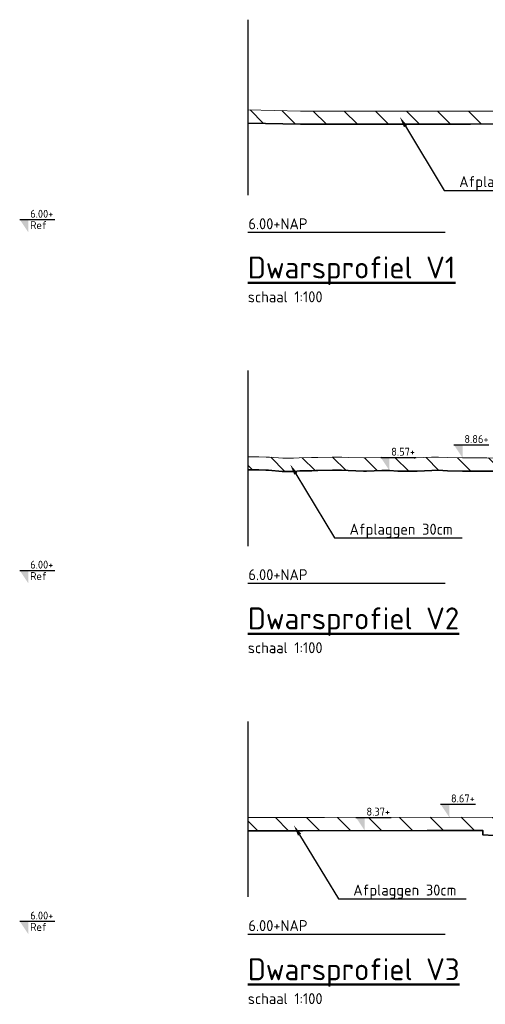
# Model space of a CAD drawing. Header units: metres. Extents: x 199581 to 207779, y 462378 to 466293.
# Tile 92 of 134: x 207293 to 207304, y 466068 to 466090. Entities that reach past the tile are written whole.
import ezdxf
from ezdxf import colors
from ezdxf.entities.mleader import LeaderData, LeaderLine
from ezdxf.math import Vec2, Vec3

# ---------------------------------------------------------------- set-up
doc = ezdxf.new("R2010")
doc.units = ezdxf.units.M
doc.linetypes.add('AL-NAP_LIJN', pattern=[15.25, 12, -1.5, 0.25, -1.5])
doc.linetypes.add('XX-AFBREEK', pattern=[7, 4, -1, 1, -1])
doc.layers.get('0').update_dxf_attribs({"lineweight": 25})
for name, color, linetype, lineweight in [('B-WE-GR-MAAIVELD-G-GRIJS', 253, 'GW-MAAIVELD', 13), ('N-WE-GW-MAAIVELD-GD', 90, 'GW-MAAIVELD', 35), ('N-WE-GW-ONTGRAVING-WERK-AD', 253, 'Continuous', 18), ('X-XX-AL-AFBREEKLIJN-GD', 250, 'XX-AFBREEK', 25), ('X-XX-AL-NAP-GD', 253, 'AL-NAP_LIJN', 25), ('X-XX-AL-PEILMAAT-BEST-SD', 251, 'Continuous', 25), ('X-XX-AL-PEILMAAT-SD', 7, 'Continuous', 25), ('X-XX-AL-REFERENTIE-T25', 7, 'Continuous', 25), ('X-XX-AL-T25', 7, 'Continuous', 25), ('X-XX-AL-T50', 7, 'Continuous', 50)]:
    doc.layers.add(name, color=color, linetype=linetype, lineweight=lineweight)
doc.styles.add('NLCS-ISO', font='NLCS-ISO.ttf')
doc.styles.add('NLCS-ISO-M100-T25', font='NLCS-ISO.ttf', dxfattribs={"height": 0.25})
doc.styles.add('NLCS-ISO-M50-T25', font='NLCS-ISO.ttf', dxfattribs={"height": 0.125})
doc.styles.add('NLCS-ISO-M50-T50', font='NLCS-ISO.ttf', dxfattribs={"height": 0.25})
doc.linetypes.add('GW-MAAIVELD', pattern='A,12,[40,NLCS.SHX,S=1,R=0,X=0,Y=-0.5],12', length=24)
pattern_1 = [(135, (-2.5, 0), (-0.3535533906, -0.3535533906), [])]

# ---------------------------------------------------------------- blocks, each defined once
blk = doc.blocks.new('SAL-PEILMAAT_INFRACAD_R01-SOD')
blk.add_line((-2, 3), (6, 3))
blk.add_solid([(-2, 3), (0, 3), (0, 0)])
at = {"style": 'NLCS-ISO'}
for tag, p in [('...', (0.4, 3.4)), ('REF', (0.4, 0.8))]:
    blk.add_attdef(tag, p, '', height=1.8, dxfattribs=at)
blk = doc.blocks.new('SAL-PEILMAAT_INFRACAD_H01-SOD')
blk.add_line((-2, 3), (6, 3))
blk.add_solid([(-2, 3), (0, 3), (0, 0)])
at = {"style": 'NLCS-ISO'}
blk.add_attdef('...', (0.4, 3.4), '', height=1.8, dxfattribs=at)

msp = doc.modelspace()

# ---------------------------------------------------------------- hatches: boundary and pattern name
at = {"layer": 'N-WE-GW-ONTGRAVING-WERK-AD'}
h = msp.add_hatch(dxfattribs=at)
h.set_pattern_fill('AGW-WERK_ONTGRAVEN-SO', color=256, scale=0.1, pattern_type=2)
h.set_pattern_definition(pattern_1)
h.paths.add_polyline_path([(207314.099, 466088.385), (207312.467, 466088.367), (207307.555, 466088.362), (207303.24, 466088.362), (207299.364, 466088.362), (207298.161, 466088.389), (207298.161, 466088.089), (207299.36, 466088.062), (207303.24, 466088.062), (207307.921, 466088.072), (207311.918, 466088.072), (207312.918, 466088.072), (207313.668, 466087.572), (207314.668, 466087.372), (207316.673, 466087.369), (207317.668, 466087.572), (207317.809, 466087.666), (207316.924, 466088.036), (207315.742, 466088.273)])
h = msp.add_hatch(dxfattribs=at)
h.set_pattern_fill('AGW-WERK_ONTGRAVEN-SO', color=256, scale=0.1, pattern_type=2)
h.set_pattern_definition([(135, (-5, 0), (-0.3535533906, -0.3535533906), [])])
h.paths.add_polyline_path([(207314.173, 466079.289), (207315.168, 466079.492), (207315.976, 466080.03), (207316.271, 466080.036), (207316.317, 466080.033), (207316.659, 466080.015), (207316.821, 466080.016), (207317.033, 466080.016), (207317.354, 466079.996), (207317.424, 466079.994), (207317.545, 466079.998), (207317.803, 466080.005), (207317.912, 466080.004), (207318.161, 466079.994), (207318.446, 466079.984), (207318.525, 466079.976), (207318.706, 466079.969), (207318.912, 466079.955), (207319.012, 466079.953), (207319.3, 466079.944), (207319.584, 466079.943), (207319.685, 466079.949), (207319.912, 466079.938), (207320.047, 466079.937), (207320.11, 466079.933), (207320.438, 466079.932), (207320.687, 466079.934), (207321.142, 466079.958), (207321.159, 466079.96), (207321.176, 466079.959), (207323.562, 466079.987), (207323.271, 466080.162), (207322.19, 466080.312), (207321.154, 466080.36), (207321.117, 466080.358), (207320.675, 466080.334), (207320.437, 466080.332), (207320.124, 466080.333), (207320.06, 466080.337), (207319.923, 466080.338), (207319.684, 466080.349), (207319.573, 466080.343), (207319.307, 466080.344), (207319.023, 466080.352), (207318.93, 466080.354), (207318.728, 466080.368), (207318.553, 466080.376), (207318.472, 466080.383), (207318.176, 466080.393), (207317.922, 466080.404), (207317.799, 466080.405), (207317.533, 466080.398), (207317.404, 466080.394), (207317.045, 466080.416), (207316.821, 466080.416), (207316.669, 466080.415), (207316.338, 466080.433), (207316.292, 466080.435), (207316.27, 466080.436), (207315.915, 466080.429), (207315.72, 466080.421), (207315.538, 466080.422), (207315.163, 466080.428), (207314.784, 466080.427), (207314.619, 466080.439), (207314.407, 466080.457), (207314.068, 466080.452), (207314.03, 466080.452), (207313.949, 466080.45), (207313.654, 466080.449), (207313.518, 466080.434), (207313.277, 466080.407), (207312.967, 466080.42), (207312.9, 466080.423), (207312.754, 466080.42), (207312.523, 466080.413), (207312.417, 466080.412), (207312.146, 466080.415), (207311.866, 466080.434), (207311.769, 466080.438), (207311.559, 466080.43), (207311.392, 466080.426), (207311.316, 466080.423), (207311.015, 466080.426), (207310.765, 466080.423), (207310.364, 466080.416), (207310.215, 466080.414), (207309.885, 466080.407), (207309.664, 466080.417), (207309.508, 466080.435), (207309.145, 466080.443), (207308.754, 466080.441), (207308.563, 466080.442), (207308.377, 466080.429), (207307.996, 466080.401), (207307.624, 466080.405), (207307.462, 466080.389), (207307.247, 466080.399), (207306.911, 466080.402), (207306.804, 466080.401), (207306.493, 466080.413), (207306.361, 466080.413), (207306.116, 466080.424), (207305.81, 466080.449), (207305.739, 466080.456), (207305.585, 466080.456), (207305.362, 466080.461), (207305.26, 466080.459), (207304.986, 466080.466), (207304.709, 466080.471), (207304.609, 466080.466), (207304.39, 466080.46), (207304.189, 466080.452), (207303.855, 466080.451), (207303.608, 466080.452), (207303.478, 466080.455), (207303.195, 466080.452), (207303.101, 466080.454), (207303.058, 466080.453), (207302.724, 466080.46), (207302.507, 466080.471), (207302.347, 466080.47), (207302.001, 466080.452), (207301.962, 466080.45), (207301.594, 466080.452), (207301.406, 466080.465), (207301.217, 466080.47), (207300.838, 466080.454), (207300.463, 466080.464), (207300.305, 466080.473), (207300.086, 466080.473), (207299.755, 466080.463), (207299.709, 466080.464), (207299.611, 466080.462), (207299.332, 466080.457), (207299.204, 466080.447), (207298.956, 466080.446), (207298.654, 466080.471), (207298.579, 466080.474), (207298.416, 466080.478), (207298.161, 466080.479), (207298.161, 466080.179), (207298.199, 466080.178), (207298.412, 466080.178), (207298.619, 466080.172), (207298.944, 466080.146), (207299.216, 466080.147), (207299.347, 466080.157), (207299.617, 466080.162), (207299.71, 466080.164), (207299.757, 466080.163), (207300.091, 466080.173), (207300.296, 466080.173), (207300.45, 466080.164), (207300.799, 466080.155), (207300.842, 466080.154), (207300.867, 466080.155), (207301.219, 466080.17), (207301.391, 466080.165), (207301.582, 466080.152), (207301.963, 466080.15), (207301.988, 466080.151), (207302.019, 466080.153), (207302.355, 466080.17), (207302.5, 466080.171), (207302.714, 466080.16), (207303.058, 466080.153), (207303.1, 466080.154), (207303.193, 466080.152), (207303.477, 466080.155), (207303.604, 466080.152), (207303.855, 466080.151), (207304.163, 466080.152), (207304.241, 466080.154), (207304.4, 466080.16), (207304.62, 466080.166), (207304.714, 466080.171), (207304.979, 466080.166), (207305.238, 466080.114), (207309.235, 466080.114), (207310.235, 466080.114), (207311.168, 466079.492), (207312.168, 466079.292)])
h = msp.add_hatch(dxfattribs=at)
h.set_pattern_fill('AGW-WERK_ONTGRAVEN-SO', color=256, scale=0.1, pattern_type=2)
h.set_pattern_definition(pattern_1)
h.paths.add_polyline_path([(207309.828, 466072.231), (207307.228, 466072.246), (207306.29, 466072.25), (207305.412, 466072.255), (207302.753, 466072.261), (207299.91, 466072.255), (207299.215, 466072.252), (207298.565, 466072.252), (207298.161, 466072.252), (207298.161, 466071.952), (207298.71, 466071.952), (207299.405, 466071.955), (207302.247, 466071.961), (207303.521, 466071.958), (207303.521, 466071.858), (207304.021, 466071.832), (207308.019, 466071.832), (207309.019, 466071.832), (207309.411, 466071.44), (207310.411, 466071.24), (207310.911, 466071.24), (207311.911, 466071.44), (207312.297, 466071.826), (207312.723, 466071.816), (207315.374, 466071.775), (207316.666, 466071.79), (207317.714, 466071.716), (207318.774, 466071.702), (207318.407, 466072.104), (207317.183, 466072.19), (207315.88, 466072.175), (207313.236, 466072.216), (207312.26, 466072.239)])

# ---------------------------------------------------------------- linework, layer by layer
at = {"layer": 'B-WE-GR-MAAIVELD-G-GRIJS', "flags": 128}
for points in [[(207298.161, 466088.389), (207299.364, 466088.362), (207303.24, 466088.362), (207307.555, 466088.362), (207312.467, 466088.367), (207314.099, 466088.385), (207315.742, 466088.273), (207316.924, 466088.036), (207317.785, 466087.676), (207318.317, 466087.517), (207318.587, 466087.209), (207318.674, 466087.192), (207319.691, 466087.173), (207320.156, 466087.668), (207322.661, 466087.663), (207324.519, 466088.318), (207327.449, 466088.365), (207333.161, 466088.365)], [(207298.154, 466088.089), (207299.36, 466088.062), (207303.24, 466088.062), (207307.555, 466088.062), (207312.469, 466088.067), (207312.918, 466088.072)], [(207298.161, 466080.479), (207298.202, 466080.478), (207298.416, 466080.478), (207298.579, 466080.474), (207298.654, 466080.471), (207298.956, 466080.446), (207299.204, 466080.447), (207299.332, 466080.457), (207299.611, 466080.462), (207299.709, 466080.464), (207299.755, 466080.463), (207300.086, 466080.473), (207300.305, 466080.473), (207300.463, 466080.464), (207300.806, 466080.455), (207300.84, 466080.454), (207300.856, 466080.455), (207301.217, 466080.47), (207301.406, 466080.465), (207301.594, 466080.452), (207301.957, 466080.45), (207301.971, 466080.45), (207302.001, 466080.452), (207302.347, 466080.47), (207302.507, 466080.471), (207302.724, 466080.46), (207303.058, 466080.453), (207303.101, 466080.454), (207303.195, 466080.452), (207303.478, 466080.455), (207303.608, 466080.452), (207303.855, 466080.451), (207304.159, 466080.452), (207304.232, 466080.454), (207304.39, 466080.46), (207304.609, 466080.466), (207304.709, 466080.471), (207304.986, 466080.466), (207305.26, 466080.459), (207305.362, 466080.461), (207305.585, 466080.456), (207305.739, 466080.456), (207305.81, 466080.449), (207306.116, 466080.424), (207306.361, 466080.413), (207306.493, 466080.413), (207306.78, 466080.402), (207306.87, 466080.402), (207306.911, 466080.402), (207307.247, 466080.399), (207307.462, 466080.389), (207307.624, 466080.405), (207307.975, 466080.401), (207308, 466080.401), (207308.012, 466080.402), (207308.377, 466080.429), (207308.563, 466080.442), (207308.754, 466080.441), (207309.114, 466080.443), (207309.131, 466080.444), (207309.169, 466080.442), (207309.508, 466080.435), (207309.664, 466080.417), (207309.885, 466080.407), (207310.215, 466080.414), (207310.364, 466080.416), (207310.765, 466080.423), (207311.015, 466080.426), (207311.316, 466080.423), (207311.392, 466080.426), (207311.559, 466080.43), (207311.769, 466080.438), (207311.866, 466080.434), (207312.146, 466080.415), (207312.417, 466080.412), (207312.523, 466080.413), (207312.754, 466080.42), (207312.9, 466080.423), (207312.967, 466080.42), (207313.277, 466080.407), (207313.518, 466080.434), (207313.654, 466080.449), (207313.949, 466080.45), (207314.03, 466080.452), (207314.068, 466080.452), (207314.407, 466080.457), (207314.619, 466080.439), (207314.784, 466080.427), (207315.143, 466080.428), (207315.161, 466080.428), (207315.169, 466080.428), (207315.538, 466080.422), (207315.72, 466080.421), (207315.915, 466080.429), (207316.27, 466080.436), (207316.292, 466080.435), (207316.338, 466080.433), (207316.669, 466080.415), (207316.821, 466080.416), (207317.045, 466080.416), (207317.371, 466080.396), (207317.422, 466080.394), (207317.533, 466080.398), (207317.799, 466080.405), (207317.922, 466080.404), (207318.176, 466080.393), (207318.472, 466080.383), (207318.553, 466080.376), (207318.728, 466080.368), (207318.93, 466080.354), (207319.023, 466080.352), (207319.307, 466080.344), (207319.573, 466080.343), (207319.684, 466080.349), (207319.923, 466080.338), (207320.06, 466080.337), (207320.124, 466080.333), (207320.437, 466080.332), (207320.675, 466080.334), (207321.117, 466080.358), (207321.154, 466080.36), (207322.19, 466080.312), (207323.271, 466080.162), (207323.973, 466079.738), (207324.535, 466079.201), (207324.945, 466079.175), (207325.545, 466079.153), (207325.925, 466079.267), (207326.136, 466079.592), (207329.044, 466079.581), (207330.296, 466080.261), (207331.156, 466080.376), (207333.161, 466080.388)], [(207298.161, 466072.252), (207298.565, 466072.252), (207299.215, 466072.252), (207299.91, 466072.255), (207302.753, 466072.261), (207305.412, 466072.255), (207306.29, 466072.25), (207307.228, 466072.246), (207309.828, 466072.231), (207312.26, 466072.239), (207313.236, 466072.216), (207315.88, 466072.175), (207317.183, 466072.19), (207318.407, 466072.104), (207319.195, 466071.239), (207320.097, 466071.141), (207321.16, 466071.125), (207321.745, 466071.243), (207322.235, 466071.543), (207323.855, 466071.572), (207324.93, 466071.815), (207326.275, 466072.002), (207328.194, 466072.036), (207329.616, 466072.085), (207331.659, 466072.143), (207331.659, 466072.143), (207331.804, 466072.176), (207333.161, 466072.261)], [(207298.161, 466071.952), (207298.565, 466071.952), (207299.216, 466071.952), (207299.911, 466071.955), (207302.753, 466071.961), (207303.521, 466071.959)]]:
    msp.add_lwpolyline(points, dxfattribs=at)
at = {"layer": 'N-WE-GW-MAAIVELD-GD', "flags": 128}
for points in [[(207298.161, 466088.089), (207299.36, 466088.062), (207303.24, 466088.062), (207307.921, 466088.072), (207311.918, 466088.072), (207312.918, 466088.072)], [(207298.161, 466080.179), (207298.199, 466080.178), (207298.412, 466080.178), (207298.569, 466080.174), (207298.635, 466080.171), (207298.944, 466080.146), (207299.216, 466080.147), (207299.347, 466080.157), (207299.617, 466080.162), (207299.71, 466080.164), (207299.757, 466080.163), (207300.091, 466080.173), (207300.296, 466080.173), (207300.45, 466080.164), (207300.799, 466080.155), (207300.842, 466080.154), (207300.867, 466080.155), (207301.219, 466080.17), (207301.391, 466080.165), (207301.582, 466080.152), (207301.963, 466080.15), (207301.988, 466080.151), (207302.019, 466080.153), (207302.355, 466080.17), (207302.5, 466080.171), (207302.714, 466080.16), (207303.058, 466080.153), (207303.1, 466080.154), (207303.193, 466080.152), (207303.477, 466080.155), (207303.604, 466080.152), (207303.855, 466080.151), (207304.163, 466080.152), (207304.241, 466080.154), (207304.4, 466080.16), (207304.62, 466080.166), (207304.714, 466080.171), (207304.979, 466080.166), (207305.238, 466080.114)], [(207298.161, 466071.952), (207298.71, 466071.952), (207299.405, 466071.955), (207302.247, 466071.961), (207303.521, 466071.958), (207303.521, 466071.858), (207304.021, 466071.832), (207308.019, 466071.832), (207309.019, 466071.832), (207309.411, 466071.44), (207310.411, 466071.24), (207310.911, 466071.24), (207311.911, 466071.44), (207312.297, 466071.826), (207312.723, 466071.816), (207315.374, 466071.775), (207316.666, 466071.79), (207317.714, 466071.716), (207325.801, 466071.603), (207326.001, 466071.606), (207326.849, 466071.721), (207327.697, 466071.737), (207329.12, 466071.785), (207329.12, 466071.785), (207330.611, 466072.128)]]:
    msp.add_lwpolyline(points, dxfattribs=at)
at = {"layer": 'X-XX-AL-AFBREEKLIJN-GD', "flags": 128}
for points in [[(207298.161, 466090.444), (207298.161, 466086.444)], [(207298.161, 466082.444), (207298.161, 466078.444)], [(207298.161, 466074.444), (207298.161, 466070.444)]]:
    msp.add_lwpolyline(points, dxfattribs=at)
at = {"layer": 'X-XX-AL-NAP-GD', "flags": 128}
for points in [[(207333.161, 466085.59), (207298.161, 466085.59)], [(207333.161, 466077.59), (207298.161, 466077.59)], [(207333.161, 466069.59), (207298.161, 466069.59)]]:
    msp.add_lwpolyline(points, dxfattribs=at)

# ---------------------------------------------------------------- block references
at = {"layer": 'X-XX-AL-PEILMAAT-BEST-SD', "xscale": 0.1, "yscale": 0.1, "zscale": 0.1}
for p, values in [((207303.058, 466080.453), {'...': '8.86+'}), ((207302.753, 466072.261), {'...': '8.67+'})]:
    msp.add_blockref('SAL-PEILMAAT_INFRACAD_H01-SOD', p, dxfattribs=at).add_auto_attribs(values)
at = {"layer": 'X-XX-AL-PEILMAAT-SD', "xscale": 0.1, "yscale": 0.1, "zscale": 0.1}
for name, p, values in [('SAL-PEILMAAT_INFRACAD_R01-SOD', (207293.161, 466085.59), {'...': '6.00+', 'REF': 'Ref'}), ('SAL-PEILMAAT_INFRACAD_H01-SOD', (207301.391, 466080.165), {'...': '8.57+'}), ('SAL-PEILMAAT_INFRACAD_R01-SOD', (207293.161, 466077.59), {'...': '6.00+', 'REF': 'Ref'}), ('SAL-PEILMAAT_INFRACAD_H01-SOD', (207300.826, 466071.958), {'...': '8.37+'}), ('SAL-PEILMAAT_INFRACAD_R01-SOD', (207293.161, 466069.59), {'...': '6.00+', 'REF': 'Ref'})]:
    msp.add_blockref(name, p, dxfattribs=at).add_auto_attribs(values)

# ---------------------------------------------------------------- texts
at = {"layer": 'X-XX-AL-T25', "char_height": 0.25, "attachment_point": 1}
for s, width, insert, style in [('6.00+NAP', 2.46829, (207298.174, 466085.916), 'NLCS-ISO-M100-T25'), ('schaal 1:100', 2.05218, (207298.161, 466084.251), 'NLCS-ISO-M50-T25'), ('6.00+NAP', 2.46829, (207298.174, 466077.916), 'NLCS-ISO-M100-T25'), ('schaal 1:100', 2.05218, (207298.161, 466076.251), 'NLCS-ISO-M50-T25'), ('6.00+NAP', 2.46829, (207298.174, 466069.916), 'NLCS-ISO-M100-T25'), ('schaal 1:100', 2.05218, (207298.161, 466068.251), 'NLCS-ISO-M50-T25')]:
    msp.add_mtext_dynamic_manual_height_columns(s, width=width, gutter_width=1.25, heights=[0], dxfattribs=dict(at, insert=insert, style=style))
at = {"layer": 'X-XX-AL-T50', "char_height": 0.5, "attachment_point": 1, "style": 'NLCS-ISO-M50-T50'}
for s, insert in [('{\\LDwarsprofiel V1}', (207298.161, 466085.045)), ('{\\LDwarsprofiel V2}', (207298.161, 466077.045)), ('{\\LDwarsprofiel V3}', (207298.161, 466069.045))]:
    msp.add_mtext_dynamic_manual_height_columns(s, width=18.27556, gutter_width=2.5, heights=[0], dxfattribs=dict(at, insert=insert))

# ---------------------------------------------------------------- leaders
at = {"layer": 'X-XX-AL-REFERENTIE-T25'}
ml = msp.add_multileader_mtext('Standard', dxfattribs=at)
ml.set_content('Afplaggen 30cm', color=256, style='NLCS-ISO-M100-T25')
ml.set_leader_properties(color=256, linetype='ByLayer', lineweight=-1)
ml.build(insert=Vec2(0, 0))
ml.multileader.update_dxf_attribs({"text_left_attachment_type": 5, "text_right_attachment_type": 5, "dogleg_length": 0.25, "arrow_head_size": 0.25})
ctx = ml.context
ctx.base_point, ctx.char_height, ctx.arrow_head_size, ctx.landing_gap_size, ctx.plane_origin = Vec3(207302.89, 466086.552), 0.25, 0.25, 0.09, Vec3(207301.627, 466088.228)
ctx.left_attachment, ctx.right_attachment = 5, 5
notes = []
notes.append((ctx, [(1, (1, 1, 0), (207302.64, 466086.552), (1, 0), 0.25, [(0, [(207301.627, 466088.228)], 0, [])])]))
ctx.mtext.insert, ctx.mtext.flow_direction = Vec3(207302.98, 466086.877), 5
ml = msp.add_multileader_mtext('Standard', dxfattribs=at)
ml.set_content('Afplaggen 30cm', color=256, style='NLCS-ISO-M100-T25')
ml.set_leader_properties(color=256, linetype='ByLayer', lineweight=-1)
ml.build(insert=Vec2(0, 0))
ml.multileader.update_dxf_attribs({"text_left_attachment_type": 5, "text_right_attachment_type": 5, "dogleg_length": 0.25, "arrow_head_size": 0.25})
ctx = ml.context
ctx.base_point, ctx.char_height, ctx.arrow_head_size, ctx.landing_gap_size, ctx.plane_origin = Vec3(207300.39, 466078.628), 0.25, 0.25, 0.09, Vec3(207299.127, 466080.304)
ctx.left_attachment, ctx.right_attachment = 5, 5
notes.append((ctx, [(1, (1, 1, 0), (207300.14, 466078.628), (1, 0), 0.25, [(0, [(207299.127, 466080.304)], 0, [])])]))
ctx.mtext.insert, ctx.mtext.flow_direction = Vec3(207300.48, 466078.953), 5
ml = msp.add_multileader_mtext('Standard', dxfattribs=at)
ml.set_content('Afplaggen 30cm', color=256, style='NLCS-ISO-M100-T25')
ml.set_leader_properties(color=256, linetype='ByLayer', lineweight=-1)
ml.build(insert=Vec2(0, 0))
ml.multileader.update_dxf_attribs({"text_left_attachment_type": 5, "text_right_attachment_type": 5, "dogleg_length": 0.25, "arrow_head_size": 0.25})
ctx = ml.context
ctx.base_point, ctx.char_height, ctx.arrow_head_size, ctx.landing_gap_size, ctx.plane_origin = Vec3(207300.475, 466070.401), 0.25, 0.25, 0.09, Vec3(207299.211, 466072.077)
ctx.left_attachment, ctx.right_attachment = 5, 5
notes.append((ctx, [(1, (1, 1, 0), (207300.225, 466070.401), (1, 0), 0.25, [(0, [(207299.211, 466072.077)], 0, [])])]))
ctx.mtext.insert, ctx.mtext.flow_direction = Vec3(207300.565, 466070.726), 5
for ctx, leaders in notes:
    for number, flags, end, landing, length, lines in leaders:
        leader = LeaderData()
        leader.index, (leader.has_last_leader_line, leader.has_dogleg_vector, leader.attachment_direction) = number, flags
        leader.last_leader_point, leader.dogleg_vector, leader.dogleg_length = Vec3(end), Vec3(landing), length
        for number, points, colour, breaks in lines:
            line = LeaderLine()
            line.index, line.vertices, line.color, line.breaks = number, Vec3.list(points), colors.encode_raw_color(colour), breaks
            leader.lines.append(line)
        ctx.leaders.append(leader)

doc.saveas('drawing.dxf')
